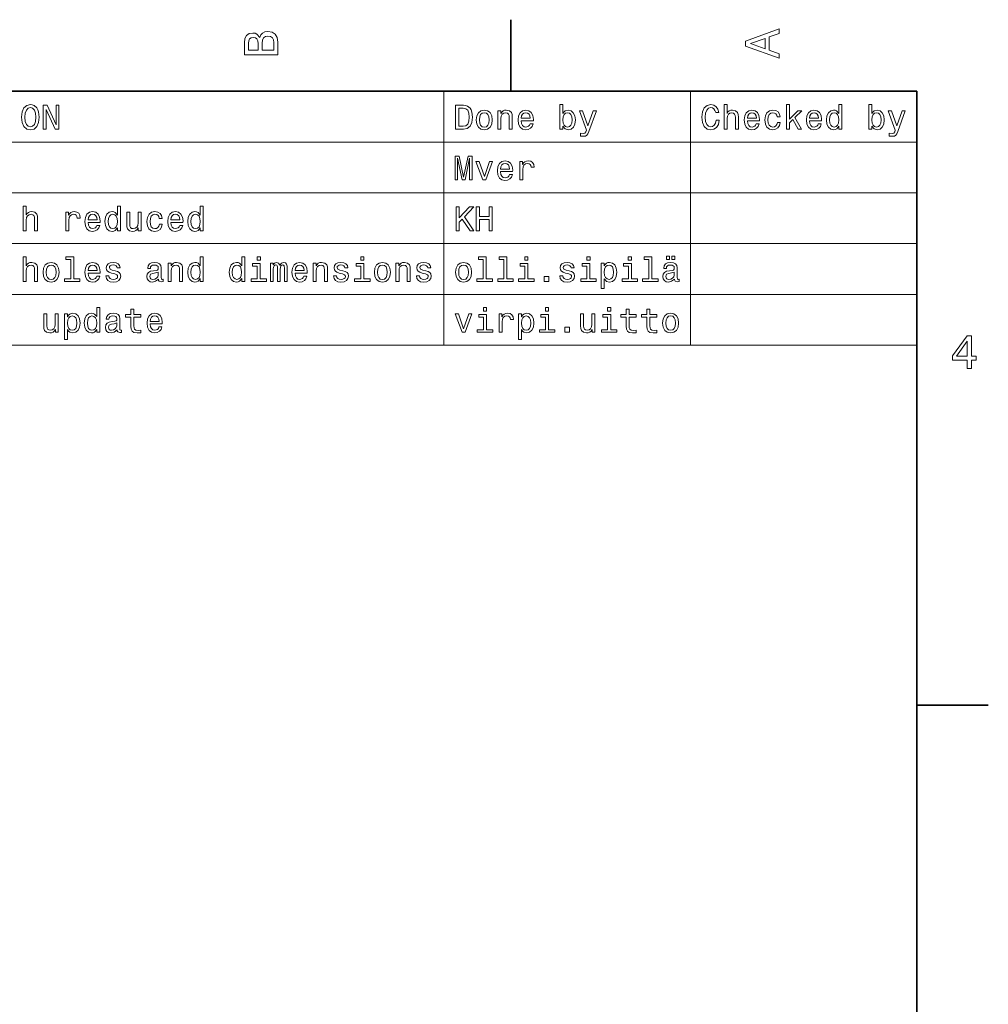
# Model space of a CAD drawing. Extents: x 0 to 420, y 0 to 297.
# Tile 21 of 21: x 316 to 418, y 191 to 294. Entities that reach past the tile are written whole.
import ezdxf

# ---------------------------------------------------------------- set-up
doc = ezdxf.new("R2010")
doc.units = 0

msp = doc.modelspace()

# ---------------------------------------------------------------- linework, layer by layer
at = {"color": 7, "lineweight": 35}
for p, q in [((367.5, 287), (367.5, 294.5)), ((410, 287), (10, 287)), ((410, 10), (410, 287)), ((410, 222.699997), (417.5, 222.699997))]:
    msp.add_line(p, q, dxfattribs=at)
at = {"color": 7, "lineweight": 13}
for p, q in [((263.378967, 287), (410, 287)), ((360.459656, 287), (360.459656, 260.404175)), ((386.314117, 287), (386.314117, 260.404175)), ((410, 287), (410, 260.404175)), ((263.378967, 281.680847), (410, 281.680847)), ((263.378967, 276.361664), (410, 276.361664)), ((263.378967, 271.042511), (410, 271.042511)), ((263.378967, 265.723328), (410, 265.723328)), ((263.378967, 260.404175), (410, 260.404175))]:
    msp.add_line(p, q, dxfattribs=at)
for points in [[(341.192017, 292.630402), (340.899506, 292.983429), (340.70282, 293.074219), (340.460754, 293.104462), (340.082489, 293.03891), (339.810181, 292.842224), (339.643738, 292.524506), (339.583221, 292.080688), (339.583221, 290.835022), (343.083221, 290.835022), (343.083221, 292.151306), (343.012604, 292.620331), (342.805847, 292.968292), (342.478027, 293.18515), (342.034241, 293.260803), (341.736694, 293.215424), (341.489563, 293.094391), (341.308014, 292.897705)], [(395.583221, 290.466858), (395.583221, 290.930847), (394.554413, 291.299011), (394.554413, 292.695984), (395.583221, 293.064117), (395.583221, 293.538177), (392.078186, 292.257202), (392.078186, 291.742798)], [(341.035675, 291.984863), (341.035675, 291.299011), (340.001801, 291.299011), (340.001801, 292.025208), (340.032074, 292.297546), (340.122833, 292.489197), (340.279175, 292.605194), (340.511169, 292.645538), (340.743164, 292.600159), (340.904541, 292.479126), (341.005402, 292.272339)], [(342.664642, 292.095825), (342.664642, 291.299011), (341.45929, 291.299011), (341.45929, 292.050446), (341.494598, 292.368164), (341.600525, 292.595093), (341.782074, 292.731262), (342.044312, 292.776672), (342.321686, 292.731262), (342.513336, 292.605194), (342.629333, 292.393372)], [(394.125732, 291.460388), (392.582489, 292), (394.125732, 292.539642)], [(316.246399, 284.280975), (316.311249, 283.719025), (316.498566, 283.304749), (316.790344, 283.048981), (317.172211, 282.962524), (317.550446, 283.048981), (317.845825, 283.304749), (318.029541, 283.719025), (318.097992, 284.280975), (318.029541, 284.839325), (317.950317, 285.066284), (317.845825, 285.253601), (317.550446, 285.509369), (317.370331, 285.574188), (317.172211, 285.599426), (316.786743, 285.509369), (316.494965, 285.257202), (316.311249, 284.842926)], [(316.592224, 284.280975), (316.631866, 284.716858), (316.750732, 285.037445), (316.934448, 285.231995), (317.172211, 285.300415), (317.406342, 285.231995), (317.590057, 285.033844), (317.708954, 284.713257), (317.752167, 284.280975), (317.708954, 283.845093), (317.590057, 283.524506), (317.406342, 283.329956), (317.172211, 283.265137), (316.934448, 283.329956), (316.750732, 283.524506), (316.631866, 283.841492)], [(318.51947, 283.030975), (318.818451, 283.030975), (318.818451, 285.080688), (319.776672, 283.030975), (320.162109, 283.030975), (320.162109, 285.530975), (319.859528, 285.530975), (319.859528, 283.481262), (318.912109, 285.530975), (318.51947, 285.530975)], [(362.540344, 285.530975), (361.708221, 285.530975), (361.708221, 283.030975), (362.540344, 283.030975), (362.932983, 283.110229), (363.224792, 283.351593), (363.404907, 283.744232), (363.469757, 284.280975), (363.412109, 284.828522), (363.340057, 285.044678), (363.239197, 285.21756), (362.947418, 285.451721), (362.7565, 285.509369)], [(362.515137, 285.231995), (362.78891, 285.177948), (362.976227, 285.012238), (363.087891, 284.716858), (363.123932, 284.280975), (363.08429, 283.859497), (362.972626, 283.564117), (362.781708, 283.387604), (362.515137, 283.329956), (362.043243, 283.329956), (362.043243, 285.231995)], [(363.873199, 283.996399), (363.930847, 283.556915), (364.096558, 283.232697), (364.359497, 283.030975), (364.712524, 282.962524), (365.061951, 283.030975), (365.324921, 283.229095), (365.490631, 283.553314), (365.55188, 283.996399), (365.490631, 284.435883), (365.324921, 284.763672), (365.061951, 284.961823), (364.712524, 285.033844), (364.359497, 284.961823), (364.096558, 284.760071), (363.930847, 284.435883)], [(364.197418, 284), (364.229828, 284.324188), (364.330688, 284.55835), (364.492798, 284.702454), (364.712524, 284.752869), (364.92868, 284.702454), (365.09079, 284.561951), (365.19165, 284.324188), (365.227661, 284), (365.19165, 283.67218), (365.09079, 283.434448), (364.92868, 283.290344), (364.712524, 283.2435), (364.492798, 283.290344), (364.330688, 283.434448), (364.229828, 283.67218)], [(366.135437, 283.030975), (366.452454, 283.030975), (366.452454, 284.147705), (366.484863, 284.403442), (366.589325, 284.590759), (366.751434, 284.706055), (366.96759, 284.749268), (367.140503, 284.713257), (367.248566, 284.615997), (367.302582, 284.453888), (367.320618, 284.237762), (367.320618, 283.030975), (367.637604, 283.030975), (367.637604, 284.302582), (367.623199, 284.55835), (367.55835, 284.770874), (367.345825, 284.965424), (367.014404, 285.033844), (366.830688, 285.008636), (366.675781, 284.940186), (366.542511, 284.824921), (366.438049, 284.670013), (366.438049, 284.965424), (366.135437, 284.965424)], [(368.581421, 283.906342), (369.849426, 283.906342), (369.853027, 284.054016), (369.79538, 284.468292), (369.636902, 284.778107), (369.384735, 284.965424), (369.049713, 285.033844), (368.721893, 284.961823), (368.469757, 284.760071), (368.307648, 284.432281), (368.25, 284), (368.304047, 283.556915), (368.466125, 283.232697), (368.714691, 283.030975), (369.03891, 282.962524), (369.319885, 283.009369), (369.550446, 283.131836), (369.719757, 283.326355), (369.817017, 283.585724), (369.503601, 283.585724), (369.438751, 283.44165), (369.345093, 283.333557), (369.078522, 283.247101), (368.873199, 283.286743), (368.718292, 283.412811), (368.617432, 283.618164), (368.581421, 283.895538)], [(368.581421, 284.172913), (368.621033, 284.421478), (368.718292, 284.605194), (368.865997, 284.716858), (369.060516, 284.75647), (369.251434, 284.716858), (369.399139, 284.605194), (369.489197, 284.421478), (369.521606, 284.172913)], [(372.940216, 283.329956), (373.174347, 283.052582), (373.494965, 282.962524), (373.797546, 283.030975), (374.03891, 283.236298), (374.190216, 283.564117), (374.247833, 284), (374.190216, 284.435883), (374.035309, 284.760071), (373.797546, 284.961823), (373.494965, 285.033844), (373.177948, 284.940186), (373.048279, 284.824921), (372.940216, 284.670013), (372.940216, 285.617432), (372.623199, 285.617432), (372.623199, 283.030975), (372.940216, 283.030975)], [(373.923645, 284), (373.887604, 283.675781), (373.790344, 283.438049), (373.635437, 283.293945), (373.440918, 283.247101), (373.228394, 283.293945), (373.073486, 283.438049), (372.976227, 283.67218), (372.943817, 284), (372.976227, 284.324188), (373.073486, 284.55835), (373.228394, 284.698853), (373.440918, 284.749268), (373.635437, 284.698853), (373.790344, 284.554749), (373.887604, 284.320587)], [(376.110229, 284.965424), (375.555481, 283.373199), (375.011536, 284.965424), (374.66571, 284.965424), (375.400574, 282.922913), (375.335724, 282.742798), (375.234863, 282.6203), (375.065552, 282.580688), (374.773773, 282.616699), (374.773773, 282.310516), (375.079987, 282.281708), (375.299713, 282.310516), (375.45462, 282.400574), (375.566284, 282.555481), (375.663544, 282.78241), (376.448853, 284.965424)], [(388.981995, 283.960358), (388.909943, 283.657776), (388.791077, 283.44165), (388.625366, 283.30835), (388.430847, 283.265137), (388.196686, 283.329956), (388.01297, 283.524506), (387.890472, 283.841492), (387.850861, 284.280975), (387.890472, 284.716858), (388.009369, 285.037445), (388.193085, 285.231995), (388.430847, 285.300415), (388.603729, 285.264404), (388.751434, 285.163544), (388.866699, 285.001434), (388.945953, 284.778107), (389.288177, 284.778107), (389.180115, 285.1203), (388.992798, 285.379669), (388.73703, 285.541779), (388.430847, 285.599426), (388.048981, 285.509369), (387.757202, 285.257202), (387.569885, 284.842926), (387.505035, 284.280975), (387.569885, 283.719025), (387.757202, 283.304749), (388.048981, 283.048981), (388.430847, 282.962524), (388.765839, 283.030975), (389.036011, 283.221893), (389.226929, 283.535309), (389.32782, 283.960358)], [(389.82132, 283.030975), (390.138336, 283.030975), (390.138336, 284.147705), (390.170746, 284.403442), (390.275208, 284.590759), (390.437317, 284.706055), (390.653442, 284.749268), (390.826355, 284.713257), (390.934448, 284.615997), (390.988464, 284.453888), (391.00647, 284.237762), (391.00647, 283.030975), (391.323486, 283.030975), (391.323486, 284.302582), (391.309082, 284.55835), (391.244232, 284.770874), (391.031708, 284.965424), (390.700287, 285.033844), (390.520172, 285.008636), (390.365265, 284.940186), (390.235596, 284.832123), (390.138336, 284.684448), (390.138336, 285.617432), (389.82132, 285.617432)], [(392.267273, 283.906342), (393.535309, 283.906342), (393.53891, 284.054016), (393.481262, 284.468292), (393.322754, 284.778107), (393.070587, 284.965424), (392.735596, 285.033844), (392.407776, 284.961823), (392.155609, 284.760071), (391.9935, 284.432281), (391.935883, 284), (391.989899, 283.556915), (392.152008, 283.232697), (392.400574, 283.030975), (392.724792, 282.962524), (393.005768, 283.009369), (393.236298, 283.131836), (393.405609, 283.326355), (393.502869, 283.585724), (393.189484, 283.585724), (393.124634, 283.44165), (393.030975, 283.333557), (392.764404, 283.247101), (392.559082, 283.286743), (392.404175, 283.412811), (392.303314, 283.618164), (392.267273, 283.895538)], [(392.267273, 284.172913), (392.306915, 284.421478), (392.404175, 284.605194), (392.55188, 284.716858), (392.746399, 284.75647), (392.937317, 284.716858), (393.085022, 284.605194), (393.175079, 284.421478), (393.207489, 284.172913)], [(395.390472, 284.324188), (395.703888, 284.324188), (395.639038, 284.612396), (395.484131, 284.839325), (395.242798, 284.979828), (394.929382, 285.033844), (394.583557, 284.961823), (394.320587, 284.760071), (394.154907, 284.432281), (394.09726, 283.992798), (394.151306, 283.556915), (394.313385, 283.232697), (394.569153, 283.030975), (394.918579, 282.962524), (395.228394, 283.016571), (395.469727, 283.167877), (395.635437, 283.405609), (395.707489, 283.722626), (395.404907, 283.722626), (395.350861, 283.520874), (395.25, 283.369598), (395.105896, 283.27594), (394.929382, 283.247101), (394.709656, 283.293945), (394.551147, 283.438049), (394.453888, 283.67218), (394.421478, 284.003601), (394.453888, 284.32782), (394.554749, 284.561951), (394.716858, 284.706055), (394.929382, 284.75647), (395.116699, 284.72406), (395.257202, 284.641205), (395.350861, 284.504333)], [(396.3703, 283.030975), (396.687317, 283.030975), (396.687317, 283.711823), (397.018738, 284.03241), (397.587891, 283.030975), (397.944519, 283.030975), (397.234863, 284.252167), (397.962524, 284.965424), (397.562683, 284.965424), (396.687317, 284.093658), (396.687317, 285.617432), (396.3703, 285.617432)], [(398.773041, 283.906342), (400.041077, 283.906342), (400.044678, 284.054016), (399.98703, 284.468292), (399.828522, 284.778107), (399.576355, 284.965424), (399.241364, 285.033844), (398.913544, 284.961823), (398.661377, 284.760071), (398.499268, 284.432281), (398.44165, 284), (398.495667, 283.556915), (398.657776, 283.232697), (398.906342, 283.030975), (399.23053, 282.962524), (399.511536, 283.009369), (399.742065, 283.131836), (399.911377, 283.326355), (400.008636, 283.585724), (399.695251, 283.585724), (399.630402, 283.44165), (399.536743, 283.333557), (399.270172, 283.247101), (399.06485, 283.286743), (398.909943, 283.412811), (398.809082, 283.618164), (398.773041, 283.895538)], [(398.773041, 284.172913), (398.812683, 284.421478), (398.909943, 284.605194), (399.057648, 284.716858), (399.252167, 284.75647), (399.443085, 284.716858), (399.590759, 284.605194), (399.680847, 284.421478), (399.713257, 284.172913)], [(401.853027, 283.329956), (401.853027, 283.030975), (402.170013, 283.030975), (402.170013, 285.617432), (401.856628, 285.617432), (401.856628, 284.670013), (401.615265, 284.943787), (401.46759, 285.008636), (401.298279, 285.033844), (400.992065, 284.961823), (400.754333, 284.760071), (400.599426, 284.435883), (400.54538, 284), (400.599426, 283.564117), (400.754333, 283.236298), (400.992065, 283.030975), (401.298279, 282.962524), (401.46759, 282.987762), (401.618866, 283.052582)], [(401.352295, 284.749268), (401.561249, 284.698853), (401.719727, 284.55835), (401.813385, 284.324188), (401.849426, 284), (401.813385, 283.67218), (401.719727, 283.438049), (401.561249, 283.293945), (401.352295, 283.247101), (401.154175, 283.293945), (401.002869, 283.438049), (400.902008, 283.675781), (400.869598, 284), (400.902008, 284.320587), (401.002869, 284.554749), (401.154175, 284.698853)], [(405.300415, 283.329956), (405.534576, 283.052582), (405.855194, 282.962524), (406.157776, 283.030975), (406.399139, 283.236298), (406.550415, 283.564117), (406.608063, 284), (406.550415, 284.435883), (406.395538, 284.760071), (406.157776, 284.961823), (405.855194, 285.033844), (405.538177, 284.940186), (405.408508, 284.824921), (405.300415, 284.670013), (405.300415, 285.617432), (404.983429, 285.617432), (404.983429, 283.030975), (405.300415, 283.030975)], [(406.283875, 284), (406.247833, 283.675781), (406.150574, 283.438049), (405.995667, 283.293945), (405.801147, 283.247101), (405.588623, 283.293945), (405.433716, 283.438049), (405.336456, 283.67218), (405.304016, 284), (405.336456, 284.324188), (405.433716, 284.55835), (405.588623, 284.698853), (405.801147, 284.749268), (405.995667, 284.698853), (406.150574, 284.554749), (406.247833, 284.320587)], [(408.470459, 284.965424), (407.91571, 283.373199), (407.371765, 284.965424), (407.02594, 284.965424), (407.760803, 282.922913), (407.695953, 282.742798), (407.595093, 282.6203), (407.425781, 282.580688), (407.134003, 282.616699), (407.134003, 282.310516), (407.440186, 282.281708), (407.659943, 282.310516), (407.81485, 282.400574), (407.926514, 282.555481), (408.023773, 282.78241), (408.809082, 284.965424)], [(361.643372, 277.711823), (361.920746, 277.711823), (361.920746, 279.981262), (362.389038, 277.711823), (362.698853, 277.711823), (363.163544, 279.981262), (363.163544, 277.711823), (363.444519, 277.711823), (363.444519, 280.211823), (363.005035, 280.211823), (362.543945, 278.007202), (362.086456, 280.211823), (361.643372, 280.211823)], [(364.546844, 277.711823), (364.881836, 277.711823), (365.587891, 279.646271), (365.260101, 279.646271), (364.716125, 278.086456), (364.161377, 279.646271), (363.829987, 279.646271)], [(366.412811, 278.587189), (367.680847, 278.587189), (367.684448, 278.734863), (367.626801, 279.149139), (367.468292, 279.458954), (367.216125, 279.646271), (366.881134, 279.714691), (366.553314, 279.64267), (366.301147, 279.440918), (366.139038, 279.113129), (366.081421, 278.680847), (366.135437, 278.237762), (366.297546, 277.913544), (366.546112, 277.711823), (366.870331, 277.643372), (367.151306, 277.690216), (367.381836, 277.812683), (367.551147, 278.007202), (367.648407, 278.266571), (367.335022, 278.266571), (367.270172, 278.122498), (367.176514, 278.014404), (366.909943, 277.927948), (366.70462, 277.96759), (366.549713, 278.093658), (366.448853, 278.299011), (366.412811, 278.576385)], [(368.422913, 277.711823), (368.739929, 277.711823), (368.739929, 278.817719), (368.772339, 279.08429), (368.869598, 279.275238), (369.028107, 279.390503), (369.240631, 279.430115), (369.399139, 279.404907), (369.518005, 279.332855), (369.590057, 279.210388), (369.615265, 279.044678), (369.935883, 279.044678), (369.892639, 279.336456), (369.773773, 279.54541), (369.575653, 279.671478), (369.305481, 279.714691), (369.121765, 279.685883), (368.963257, 279.613831), (368.822754, 279.491364), (368.71109, 279.325653), (368.71109, 279.646271), (368.422913, 279.646271)], [(366.412811, 278.85376), (366.452454, 279.102325), (366.549713, 279.286041), (366.697418, 279.397705), (366.891937, 279.437317), (367.082855, 279.397705), (367.23056, 279.286041), (367.320618, 279.102325), (367.353027, 278.85376)], [(316.426514, 272.392639), (316.74353, 272.392639), (316.74353, 273.509369), (316.77594, 273.765106), (316.880432, 273.952423), (317.042511, 274.067719), (317.258667, 274.110931), (317.43158, 274.074921), (317.539642, 273.977661), (317.593689, 273.815552), (317.611694, 273.599426), (317.611694, 272.392639), (317.92868, 272.392639), (317.92868, 273.664246), (317.914276, 273.920013), (317.849426, 274.132538), (317.636902, 274.327087), (317.305481, 274.395508), (317.125366, 274.3703), (316.970459, 274.301849), (316.84079, 274.193787), (316.74353, 274.046112), (316.74353, 274.979095), (316.426514, 274.979095)], [(320.882568, 272.392639), (321.199585, 272.392639), (321.199585, 273.498535), (321.231995, 273.765106), (321.329254, 273.956055), (321.487762, 274.07132), (321.700317, 274.110931), (321.858795, 274.085724), (321.977692, 274.013672), (322.049713, 273.891205), (322.074951, 273.725494), (322.395538, 273.725494), (322.352325, 274.017273), (322.233459, 274.226227), (322.035309, 274.352295), (321.765137, 274.395508), (321.581421, 274.366699), (321.422913, 274.294647), (321.28244, 274.17218), (321.170776, 274.00647), (321.170776, 274.327087), (320.882568, 274.327087)], [(323.209656, 273.268005), (324.477692, 273.268005), (324.481293, 273.41568), (324.423645, 273.829956), (324.265137, 274.139771), (324.01297, 274.327087), (323.677979, 274.395508), (323.350159, 274.323486), (323.097992, 274.121735), (322.935883, 273.793945), (322.878265, 273.361664), (322.932281, 272.918579), (323.094391, 272.59436), (323.342957, 272.392639), (323.667175, 272.324188), (323.948151, 272.371033), (324.17868, 272.4935), (324.347992, 272.688019), (324.445251, 272.947388), (324.131866, 272.947388), (324.067017, 272.803314), (323.973358, 272.695221), (323.706787, 272.608765), (323.501465, 272.648407), (323.346558, 272.774475), (323.245697, 272.979828), (323.209656, 273.257202)], [(326.289642, 272.69162), (326.289642, 272.392639), (326.606628, 272.392639), (326.606628, 274.979095), (326.293243, 274.979095), (326.293243, 274.031677), (326.05188, 274.30545), (325.904205, 274.3703), (325.734894, 274.395508), (325.42868, 274.323486), (325.190948, 274.121735), (325.036041, 273.797546), (324.981995, 273.361664), (325.036041, 272.925781), (325.190948, 272.597961), (325.42868, 272.392639), (325.734894, 272.324188), (325.904205, 272.349426), (326.055481, 272.414246)], [(330.670044, 273.685852), (330.983459, 273.685852), (330.91861, 273.97406), (330.763702, 274.200989), (330.522339, 274.341492), (330.208954, 274.395508), (329.863129, 274.323486), (329.600159, 274.121735), (329.434448, 273.793945), (329.376831, 273.354462), (329.430847, 272.918579), (329.592957, 272.59436), (329.848724, 272.392639), (330.198151, 272.324188), (330.507935, 272.378235), (330.749298, 272.529541), (330.915009, 272.767273), (330.987061, 273.08429), (330.684448, 273.08429), (330.630432, 272.882538), (330.529541, 272.731262), (330.385468, 272.637604), (330.208954, 272.608765), (329.989197, 272.655609), (329.830719, 272.799713), (329.733459, 273.033844), (329.701019, 273.365265), (329.733459, 273.689484), (329.83432, 273.923615), (329.996399, 274.067719), (330.208954, 274.118134), (330.396271, 274.085724), (330.536774, 274.002869), (330.630432, 273.865967)], [(331.884033, 273.268005), (333.152039, 273.268005), (333.15564, 273.41568), (333.097992, 273.829956), (332.939514, 274.139771), (332.687347, 274.327087), (332.352325, 274.395508), (332.024506, 274.323486), (331.772339, 274.121735), (331.61026, 273.793945), (331.552612, 273.361664), (331.606628, 272.918579), (331.768738, 272.59436), (332.017303, 272.392639), (332.341522, 272.324188), (332.622498, 272.371033), (332.853027, 272.4935), (333.022339, 272.688019), (333.119629, 272.947388), (332.806213, 272.947388), (332.741364, 272.803314), (332.647705, 272.695221), (332.381134, 272.608765), (332.175812, 272.648407), (332.020905, 272.774475), (331.920044, 272.979828), (331.884033, 273.257202)], [(334.963989, 272.69162), (334.963989, 272.392639), (335.281006, 272.392639), (335.281006, 274.979095), (334.96759, 274.979095), (334.96759, 274.031677), (334.726257, 274.30545), (334.578552, 274.3703), (334.409241, 274.395508), (334.103027, 274.323486), (333.865295, 274.121735), (333.710388, 273.797546), (333.656372, 273.361664), (333.710388, 272.925781), (333.865295, 272.597961), (334.103027, 272.392639), (334.409241, 272.324188), (334.578552, 272.349426), (334.729858, 272.414246)], [(361.762238, 272.392639), (362.093658, 272.392639), (362.093658, 273.28241), (362.389038, 273.599426), (363.228394, 272.392639), (363.631836, 272.392639), (362.623199, 273.840759), (363.603027, 274.892639), (363.163544, 274.892639), (362.093658, 273.736298), (362.093658, 274.892639), (361.762238, 274.892639)], [(363.876801, 272.392639), (364.211823, 272.392639), (364.211823, 273.566986), (365.213257, 273.566986), (365.213257, 272.392639), (365.544678, 272.392639), (365.544678, 274.892639), (365.213257, 274.892639), (365.213257, 273.873199), (364.211823, 273.873199), (364.211823, 274.892639), (363.876801, 274.892639)], [(323.209656, 273.534576), (323.249298, 273.783142), (323.346558, 273.966858), (323.494263, 274.078522), (323.688782, 274.118134), (323.8797, 274.078522), (324.027405, 273.966858), (324.117462, 273.783142), (324.149872, 273.534576)], [(325.78891, 274.110931), (325.997864, 274.060516), (326.156372, 273.920013), (326.250031, 273.685852), (326.286041, 273.361664), (326.250031, 273.033844), (326.156372, 272.799713), (325.997864, 272.655609), (325.78891, 272.608765), (325.59079, 272.655609), (325.439484, 272.799713), (325.338623, 273.037445), (325.306213, 273.361664), (325.338623, 273.682251), (325.439484, 273.916412), (325.59079, 274.060516)], [(328.760834, 274.327087), (328.443817, 274.327087), (328.443817, 273.210358), (328.407806, 272.950989), (328.303345, 272.763672), (328.141235, 272.648407), (327.92868, 272.612366), (327.759369, 272.641205), (327.651306, 272.727661), (327.590088, 272.875336), (327.575653, 273.08429), (327.575653, 274.327087), (327.258667, 274.327087), (327.258667, 273.05545), (327.26947, 272.799713), (327.337921, 272.587158), (327.546844, 272.392639), (327.881866, 272.324188), (328.061981, 272.349426), (328.216888, 272.414246), (328.350159, 272.525909), (328.458221, 272.688019), (328.458221, 272.392639), (328.760834, 272.392639)], [(331.884033, 273.534576), (331.923645, 273.783142), (332.020905, 273.966858), (332.16861, 274.078522), (332.363129, 274.118134), (332.554047, 274.078522), (332.701752, 273.966858), (332.791809, 273.783142), (332.824219, 273.534576)], [(334.463257, 274.110931), (334.672211, 274.060516), (334.830719, 273.920013), (334.924377, 273.685852), (334.960388, 273.361664), (334.924377, 273.033844), (334.830719, 272.799713), (334.672211, 272.655609), (334.463257, 272.608765), (334.265137, 272.655609), (334.113861, 272.799713), (334.013, 273.037445), (333.98056, 273.361664), (334.013, 273.682251), (334.113861, 273.916412), (334.265137, 274.060516)], [(316.426514, 267.073486), (316.74353, 267.073486), (316.74353, 268.190216), (316.77594, 268.445953), (316.880432, 268.63327), (317.042511, 268.748566), (317.258667, 268.791779), (317.43158, 268.755768), (317.539642, 268.658508), (317.593689, 268.496399), (317.611694, 268.280273), (317.611694, 267.073486), (317.92868, 267.073486), (317.92868, 268.345093), (317.914276, 268.600861), (317.849426, 268.813385), (317.636902, 269.007935), (317.305481, 269.076355), (317.125366, 269.051147), (316.970459, 268.982697), (316.84079, 268.874634), (316.74353, 268.726959), (316.74353, 269.659943), (316.426514, 269.659943)], [(321.394104, 269.393372), (321.394104, 267.340057), (320.742096, 267.340057), (320.742096, 267.073486), (322.359528, 267.073486), (322.359528, 267.340057), (321.711121, 267.340057), (321.711121, 269.659943), (320.897003, 269.659943), (320.897003, 269.393372)], [(334.963989, 267.372467), (334.963989, 267.073486), (335.281006, 267.073486), (335.281006, 269.659943), (334.96759, 269.659943), (334.96759, 268.712524), (334.726257, 268.986298), (334.578552, 269.051147), (334.409241, 269.076355), (334.103027, 269.004333), (333.865295, 268.802582), (333.710388, 268.478394), (333.656372, 268.042511), (333.710388, 267.606628), (333.865295, 267.278809), (334.103027, 267.073486), (334.409241, 267.005035), (334.578552, 267.030273), (334.729858, 267.095093)], [(339.301178, 267.372467), (339.301178, 267.073486), (339.618164, 267.073486), (339.618164, 269.659943), (339.304779, 269.659943), (339.304779, 268.712524), (339.063416, 268.986298), (338.91571, 269.051147), (338.746399, 269.076355), (338.440216, 269.004333), (338.202454, 268.802582), (338.047577, 268.478394), (337.99353, 268.042511), (338.047577, 267.606628), (338.202454, 267.278809), (338.440216, 267.073486), (338.746399, 267.005035), (338.91571, 267.030273), (339.067017, 267.095093)], [(341.260803, 269.659943), (340.925812, 269.659943), (340.925812, 269.299713), (341.260803, 269.299713)], [(352.10376, 269.659943), (351.768738, 269.659943), (351.768738, 269.299713), (352.10376, 269.299713)], [(364.59726, 269.393372), (364.59726, 267.340057), (363.945251, 267.340057), (363.945251, 267.073486), (365.562683, 267.073486), (365.562683, 267.340057), (364.914276, 267.340057), (364.914276, 269.659943), (364.100159, 269.659943), (364.100159, 269.393372)], [(366.765839, 269.393372), (366.765839, 267.340057), (366.113831, 267.340057), (366.113831, 267.073486), (367.731262, 267.073486), (367.731262, 267.340057), (367.082855, 267.340057), (367.082855, 269.659943), (366.268738, 269.659943), (366.268738, 269.393372)], [(369.283875, 269.659943), (368.948853, 269.659943), (368.948853, 269.299713), (369.283875, 269.299713)], [(375.789612, 269.659943), (375.45462, 269.659943), (375.45462, 269.299713), (375.789612, 269.299713)], [(380.126801, 269.659943), (379.791779, 269.659943), (379.791779, 269.299713), (380.126801, 269.299713)], [(381.945984, 269.393372), (381.945984, 267.340057), (381.293945, 267.340057), (381.293945, 267.073486), (382.911377, 267.073486), (382.911377, 267.340057), (382.26297, 267.340057), (382.26297, 269.659943), (381.448853, 269.659943), (381.448853, 269.393372)], [(383.783142, 269.371765), (384.10376, 269.371765), (384.10376, 269.742798), (383.783142, 269.742798)], [(384.363129, 269.371765), (384.683716, 269.371765), (384.683716, 269.742798), (384.363129, 269.742798)], [(318.501465, 268.03891), (318.559082, 267.599426), (318.724792, 267.275208), (318.987762, 267.073486), (319.34079, 267.005035), (319.690216, 267.073486), (319.953186, 267.271606), (320.118896, 267.595825), (320.180115, 268.03891), (320.118896, 268.478394), (319.953186, 268.806183), (319.690216, 269.004333), (319.34079, 269.076355), (318.987762, 269.004333), (318.724792, 268.802582), (318.559082, 268.478394)], [(318.825653, 268.042511), (318.858093, 268.366699), (318.958954, 268.600861), (319.121063, 268.744965), (319.34079, 268.79538), (319.556946, 268.744965), (319.719025, 268.604462), (319.819885, 268.366699), (319.855927, 268.042511), (319.819885, 267.714691), (319.719025, 267.476959), (319.556946, 267.332855), (319.34079, 267.286011), (319.121063, 267.332855), (318.958954, 267.476959), (318.858093, 267.714691)], [(323.209656, 267.948853), (324.477692, 267.948853), (324.481293, 268.096527), (324.423645, 268.510803), (324.265137, 268.820618), (324.01297, 269.007935), (323.677979, 269.076355), (323.350159, 269.004333), (323.097992, 268.802582), (322.935883, 268.474792), (322.878265, 268.042511), (322.932281, 267.599426), (323.094391, 267.275208), (323.342957, 267.073486), (323.667175, 267.005035), (323.948151, 267.05188), (324.17868, 267.174347), (324.347992, 267.368866), (324.445251, 267.628235), (324.131866, 267.628235), (324.067017, 267.484161), (323.973358, 267.376068), (323.706787, 267.289612), (323.501465, 267.329254), (323.346558, 267.455322), (323.245697, 267.660675), (323.209656, 267.938049)], [(323.209656, 268.215424), (323.249298, 268.463989), (323.346558, 268.647705), (323.494263, 268.759369), (323.688782, 268.798981), (323.8797, 268.759369), (324.027405, 268.647705), (324.117462, 268.463989), (324.149872, 268.215424)], [(326.048279, 268.201019), (325.742096, 268.273041), (325.515137, 268.355896), (325.439484, 268.525208), (325.461121, 268.644104), (325.536774, 268.73056), (325.659241, 268.784576), (325.835754, 268.806183), (326.005066, 268.784576), (326.138336, 268.719727), (326.224792, 268.622467), (326.260834, 268.492798), (326.570618, 268.492798), (326.570618, 268.5), (326.516602, 268.734161), (326.368896, 268.917877), (326.138336, 269.033142), (325.835754, 269.076355), (325.529541, 269.033142), (325.306213, 268.914276), (325.16571, 268.737762), (325.122498, 268.514404), (325.154907, 268.298279), (325.255768, 268.146973), (325.421478, 268.03891), (325.662842, 267.963257), (326.015869, 267.876801), (326.231995, 267.786743), (326.289642, 267.714691), (326.311249, 267.606628), (326.278839, 267.473328), (326.192383, 267.372467), (326.05188, 267.307648), (325.864563, 267.286011), (325.666443, 267.307648), (325.522339, 267.38327), (325.425079, 267.505768), (325.385468, 267.675079), (325.079254, 267.675079), (325.1297, 267.386902), (325.277405, 267.177948), (325.511536, 267.05188), (325.835754, 267.005035), (326.174377, 267.05188), (326.422913, 267.177948), (326.574219, 267.379669), (326.628265, 267.642639), (326.588623, 267.869598), (326.476959, 268.024506), (326.293243, 268.125366)], [(330.587189, 267.325653), (330.587189, 267.31485), (330.605194, 267.192352), (330.659241, 267.105896), (330.886169, 267.037476), (331.062683, 267.066284), (331.062683, 267.311249), (330.987061, 267.300446), (330.886169, 267.34726), (330.868164, 267.491364), (330.868164, 268.492798), (330.824951, 268.748566), (330.698853, 268.92868), (330.479126, 269.036743), (330.169312, 269.076355), (329.86673, 269.033142), (329.643402, 268.910675), (329.502899, 268.719727), (329.456055, 268.46759), (329.456055, 268.445953), (329.740662, 268.445953), (329.765869, 268.59726), (329.845123, 268.705322), (329.974792, 268.770172), (330.158508, 268.79538), (330.335022, 268.777374), (330.461121, 268.723328), (330.536774, 268.629669), (330.561981, 268.5), (330.547577, 268.348694), (330.489929, 268.273041), (330.345825, 268.23703), (330.075653, 268.208221), (329.765869, 268.143372), (329.546143, 268.028107), (329.416443, 267.847992), (329.376831, 267.581421), (329.412842, 267.343658), (329.524506, 267.167145), (329.70462, 267.055481), (329.953186, 267.015839), (330.288208, 267.091492)], [(331.606628, 267.073486), (331.923645, 267.073486), (331.923645, 268.190216), (331.956055, 268.445953), (332.060547, 268.63327), (332.222656, 268.748566), (332.438782, 268.791779), (332.611694, 268.755768), (332.719757, 268.658508), (332.773804, 268.496399), (332.791809, 268.280273), (332.791809, 267.073486), (333.108795, 267.073486), (333.108795, 268.345093), (333.094391, 268.600861), (333.029541, 268.813385), (332.817017, 269.007935), (332.485596, 269.076355), (332.30188, 269.051147), (332.147003, 268.982697), (332.013702, 268.867432), (331.909241, 268.712524), (331.909241, 269.007935), (331.606628, 269.007935)], [(334.463257, 268.791779), (334.672211, 268.741364), (334.830719, 268.600861), (334.924377, 268.366699), (334.960388, 268.042511), (334.924377, 267.714691), (334.830719, 267.48056), (334.672211, 267.336456), (334.463257, 267.289612), (334.265137, 267.336456), (334.113861, 267.48056), (334.013, 267.718292), (333.98056, 268.042511), (334.013, 268.363098), (334.113861, 268.59726), (334.265137, 268.741364)], [(338.800446, 268.791779), (339.009369, 268.741364), (339.167877, 268.600861), (339.261536, 268.366699), (339.297577, 268.042511), (339.261536, 267.714691), (339.167877, 267.48056), (339.009369, 267.336456), (338.800446, 267.289612), (338.602325, 267.336456), (338.451019, 267.48056), (338.350159, 267.718292), (338.317749, 268.042511), (338.350159, 268.363098), (338.451019, 268.59726), (338.602325, 268.741364)], [(341.25, 267.340057), (341.25, 268.943085), (340.435883, 268.943085), (340.435883, 268.672913), (340.933014, 268.672913), (340.933014, 267.340057), (340.284607, 267.340057), (340.284607, 267.073486), (341.90564, 267.073486), (341.90564, 267.340057)], [(342.323486, 267.073486), (342.615295, 267.073486), (342.615295, 268.366699), (342.633301, 268.561249), (342.687317, 268.701721), (342.770172, 268.784576), (342.878265, 268.817017), (342.964722, 268.788177), (343.022339, 268.716125), (343.051147, 268.593658), (343.061981, 268.431549), (343.061981, 267.073486), (343.335754, 267.073486), (343.335754, 268.366699), (343.35376, 268.557648), (343.407776, 268.69812), (343.494263, 268.784576), (343.602325, 268.817017), (343.688782, 268.788177), (343.746399, 268.716125), (343.78244, 268.431549), (343.78244, 267.073486), (344.074219, 267.073486), (344.074219, 268.409943), (344.056213, 268.687317), (343.998566, 268.899841), (343.883301, 269.029541), (343.695984, 269.076355), (343.476227, 269.004333), (343.306915, 268.79538), (343.173645, 269.000732), (342.950287, 269.076355), (342.744965, 269.004333), (342.604492, 268.802582), (342.604492, 269.007935), (342.323486, 269.007935)], [(344.895538, 267.948853), (346.163544, 267.948853), (346.167145, 268.096527), (346.109528, 268.510803), (345.951019, 268.820618), (345.698853, 269.007935), (345.363831, 269.076355), (345.036041, 269.004333), (344.783875, 268.802582), (344.621765, 268.474792), (344.564148, 268.042511), (344.618164, 267.599426), (344.780273, 267.275208), (345.028839, 267.073486), (345.353027, 267.005035), (345.634003, 267.05188), (345.864563, 267.174347), (346.033875, 267.368866), (346.131134, 267.628235), (345.817749, 267.628235), (345.752899, 267.484161), (345.659241, 267.376068), (345.39267, 267.289612), (345.187317, 267.329254), (345.03244, 267.455322), (344.93158, 267.660675), (344.895538, 267.938049)], [(344.895538, 268.215424), (344.935181, 268.463989), (345.03244, 268.647705), (345.180115, 268.759369), (345.374634, 268.798981), (345.565582, 268.759369), (345.713257, 268.647705), (345.803314, 268.463989), (345.835754, 268.215424)], [(346.786743, 267.073486), (347.10376, 267.073486), (347.10376, 268.190216), (347.136169, 268.445953), (347.240631, 268.63327), (347.40274, 268.748566), (347.618896, 268.791779), (347.791809, 268.755768), (347.899872, 268.658508), (347.953888, 268.496399), (347.971924, 268.280273), (347.971924, 267.073486), (348.28891, 267.073486), (348.28891, 268.345093), (348.274506, 268.600861), (348.209656, 268.813385), (347.997131, 269.007935), (347.66571, 269.076355), (347.481995, 269.051147), (347.327087, 268.982697), (347.193817, 268.867432), (347.089355, 268.712524), (347.089355, 269.007935), (346.786743, 269.007935)], [(349.90274, 268.201019), (349.596558, 268.273041), (349.369598, 268.355896), (349.293945, 268.525208), (349.315582, 268.644104), (349.391205, 268.73056), (349.513702, 268.784576), (349.690216, 268.806183), (349.859528, 268.784576), (349.992798, 268.719727), (350.079254, 268.622467), (350.115295, 268.492798), (350.425079, 268.492798), (350.425079, 268.5), (350.371033, 268.734161), (350.223358, 268.917877), (349.992798, 269.033142), (349.690216, 269.076355), (349.384003, 269.033142), (349.160675, 268.914276), (349.020172, 268.737762), (348.976959, 268.514404), (349.009369, 268.298279), (349.110229, 268.146973), (349.27594, 268.03891), (349.517303, 267.963257), (349.870331, 267.876801), (350.086456, 267.786743), (350.144104, 267.714691), (350.16571, 267.606628), (350.133301, 267.473328), (350.046844, 267.372467), (349.906342, 267.307648), (349.719025, 267.286011), (349.520905, 267.307648), (349.376801, 267.38327), (349.279541, 267.505768), (349.239929, 267.675079), (348.933716, 267.675079), (348.984161, 267.386902), (349.131836, 267.177948), (349.365997, 267.05188), (349.690216, 267.005035), (350.028839, 267.05188), (350.277374, 267.177948), (350.42868, 267.379669), (350.482727, 267.642639), (350.443085, 267.869598), (350.331421, 268.024506), (350.147705, 268.125366)], [(352.092957, 267.340057), (352.092957, 268.943085), (351.278809, 268.943085), (351.278809, 268.672913), (351.77594, 268.672913), (351.77594, 267.340057), (351.127533, 267.340057), (351.127533, 267.073486), (352.748566, 267.073486), (352.748566, 267.340057)], [(353.198853, 268.03891), (353.2565, 267.599426), (353.42218, 267.275208), (353.685181, 267.073486), (354.038177, 267.005035), (354.387604, 267.073486), (354.650574, 267.271606), (354.816284, 267.595825), (354.877533, 268.03891), (354.816284, 268.478394), (354.650574, 268.806183), (354.387604, 269.004333), (354.038177, 269.076355), (353.685181, 269.004333), (353.42218, 268.802582), (353.2565, 268.478394)], [(353.523071, 268.042511), (353.555481, 268.366699), (353.656342, 268.600861), (353.818451, 268.744965), (354.038177, 268.79538), (354.254333, 268.744965), (354.416443, 268.604462), (354.517303, 268.366699), (354.553314, 268.042511), (354.517303, 267.714691), (354.416443, 267.476959), (354.254333, 267.332855), (354.038177, 267.286011), (353.818451, 267.332855), (353.656342, 267.476959), (353.555481, 267.714691)], [(355.46109, 267.073486), (355.778107, 267.073486), (355.778107, 268.190216), (355.810516, 268.445953), (355.914978, 268.63327), (356.077087, 268.748566), (356.293243, 268.791779), (356.466125, 268.755768), (356.574219, 268.658508), (356.628235, 268.496399), (356.646271, 268.280273), (356.646271, 267.073486), (356.963257, 267.073486), (356.963257, 268.345093), (356.948853, 268.600861), (356.884003, 268.813385), (356.671478, 269.007935), (356.340057, 269.076355), (356.156342, 269.051147), (356.001434, 268.982697), (355.868164, 268.867432), (355.763702, 268.712524), (355.763702, 269.007935), (355.46109, 269.007935)], [(358.577087, 268.201019), (358.270905, 268.273041), (358.043945, 268.355896), (357.968292, 268.525208), (357.989929, 268.644104), (358.065552, 268.73056), (358.188049, 268.784576), (358.364563, 268.806183), (358.533875, 268.784576), (358.667145, 268.719727), (358.753601, 268.622467), (358.789612, 268.492798), (359.099426, 268.492798), (359.099426, 268.5), (359.04538, 268.734161), (358.897705, 268.917877), (358.667145, 269.033142), (358.364563, 269.076355), (358.05835, 269.033142), (357.835022, 268.914276), (357.694519, 268.737762), (357.651306, 268.514404), (357.683716, 268.298279), (357.784576, 268.146973), (357.950287, 268.03891), (358.19165, 267.963257), (358.544678, 267.876801), (358.760803, 267.786743), (358.818451, 267.714691), (358.840057, 267.606628), (358.807648, 267.473328), (358.721191, 267.372467), (358.580688, 267.307648), (358.393372, 267.286011), (358.195251, 267.307648), (358.051147, 267.38327), (357.953888, 267.505768), (357.914276, 267.675079), (357.608063, 267.675079), (357.658508, 267.386902), (357.806213, 267.177948), (358.040344, 267.05188), (358.364563, 267.005035), (358.703186, 267.05188), (358.951721, 267.177948), (359.103027, 267.379669), (359.157074, 267.642639), (359.117432, 267.869598), (359.005768, 268.024506), (358.822052, 268.125366)], [(361.70462, 268.03891), (361.762238, 267.599426), (361.927948, 267.275208), (362.190918, 267.073486), (362.543945, 267.005035), (362.893372, 267.073486), (363.156342, 267.271606), (363.322052, 267.595825), (363.383301, 268.03891), (363.322052, 268.478394), (363.156342, 268.806183), (362.893372, 269.004333), (362.543945, 269.076355), (362.190918, 269.004333), (361.927948, 268.802582), (361.762238, 268.478394)], [(362.028809, 268.042511), (362.061249, 268.366699), (362.162109, 268.600861), (362.324219, 268.744965), (362.543945, 268.79538), (362.760101, 268.744965), (362.92218, 268.604462), (363.023071, 268.366699), (363.059082, 268.042511), (363.023071, 267.714691), (362.92218, 267.476959), (362.760101, 267.332855), (362.543945, 267.286011), (362.324219, 267.332855), (362.162109, 267.476959), (362.061249, 267.714691)], [(369.273071, 267.340057), (369.273071, 268.943085), (368.458923, 268.943085), (368.458923, 268.672913), (368.956055, 268.672913), (368.956055, 267.340057), (368.307648, 267.340057), (368.307648, 267.073486), (369.92868, 267.073486), (369.92868, 267.340057)], [(373.588623, 268.201019), (373.28241, 268.273041), (373.055481, 268.355896), (372.979828, 268.525208), (373.001434, 268.644104), (373.077087, 268.73056), (373.199554, 268.784576), (373.376068, 268.806183), (373.54538, 268.784576), (373.67868, 268.719727), (373.765137, 268.622467), (373.801147, 268.492798), (374.110962, 268.492798), (374.110962, 268.5), (374.056915, 268.734161), (373.90921, 268.917877), (373.67868, 269.033142), (373.376068, 269.076355), (373.069885, 269.033142), (372.846558, 268.914276), (372.706055, 268.737762), (372.662811, 268.514404), (372.695251, 268.298279), (372.796112, 268.146973), (372.961823, 268.03891), (373.203186, 267.963257), (373.556183, 267.876801), (373.772339, 267.786743), (373.829987, 267.714691), (373.851593, 267.606628), (373.819153, 267.473328), (373.732697, 267.372467), (373.592224, 267.307648), (373.404907, 267.286011), (373.206787, 267.307648), (373.062683, 267.38327), (372.965424, 267.505768), (372.925781, 267.675079), (372.619598, 267.675079), (372.670044, 267.386902), (372.817719, 267.177948), (373.05188, 267.05188), (373.376068, 267.005035), (373.714691, 267.05188), (373.963257, 267.177948), (374.114563, 267.379669), (374.168579, 267.642639), (374.128967, 267.869598), (374.017303, 268.024506), (373.833588, 268.125366)], [(375.778809, 267.340057), (375.778809, 268.943085), (374.964691, 268.943085), (374.964691, 268.672913), (375.461823, 268.672913), (375.461823, 267.340057), (374.813416, 267.340057), (374.813416, 267.073486), (376.434448, 267.073486), (376.434448, 267.340057)], [(377.277374, 268.708923), (377.277374, 269.007935), (376.960388, 269.007935), (376.960388, 266.324219), (377.277374, 266.324219), (377.277374, 267.368866), (377.389038, 267.199554), (377.515137, 267.087891), (377.832123, 267.005035), (378.134735, 267.073486), (378.372467, 267.278809), (378.527374, 267.603027), (378.585022, 268.042511), (378.527374, 268.478394), (378.372467, 268.802582), (378.134735, 269.004333), (377.832123, 269.076355), (377.65921, 269.054749), (377.511536, 268.986298), (377.385437, 268.871033)], [(377.778107, 267.289612), (377.565552, 267.336456), (377.410675, 267.48056), (377.313416, 267.714691), (377.280975, 268.042511), (377.313416, 268.366699), (377.410675, 268.600861), (377.565552, 268.741364), (377.778107, 268.791779), (377.972626, 268.741364), (378.127533, 268.59726), (378.224792, 268.363098), (378.260803, 268.042511), (378.224792, 267.718292), (378.127533, 267.48056), (377.972626, 267.336456)], [(380.115997, 267.340057), (380.115997, 268.943085), (379.30188, 268.943085), (379.30188, 268.672913), (379.798981, 268.672913), (379.798981, 267.340057), (379.150574, 267.340057), (379.150574, 267.073486), (380.771606, 267.073486), (380.771606, 267.340057)], [(384.633301, 267.325653), (384.633301, 267.31485), (384.651306, 267.192352), (384.705322, 267.105896), (384.932281, 267.037476), (385.108795, 267.066284), (385.108795, 267.311249), (385.033142, 267.300446), (384.932281, 267.34726), (384.914276, 267.491364), (384.914276, 268.492798), (384.871033, 268.748566), (384.744965, 268.92868), (384.525208, 269.036743), (384.215424, 269.076355), (383.912842, 269.033142), (383.689484, 268.910675), (383.548981, 268.719727), (383.502167, 268.46759), (383.502167, 268.445953), (383.786743, 268.445953), (383.811951, 268.59726), (383.891205, 268.705322), (384.020905, 268.770172), (384.20462, 268.79538), (384.381134, 268.777374), (384.507202, 268.723328), (384.582855, 268.629669), (384.608063, 268.5), (384.593658, 268.348694), (384.536011, 268.273041), (384.391937, 268.23703), (384.121765, 268.208221), (383.811951, 268.143372), (383.592224, 268.028107), (383.462524, 267.847992), (383.422913, 267.581421), (383.458923, 267.343658), (383.570618, 267.167145), (383.750732, 267.055481), (383.999268, 267.015839), (384.33429, 267.091492)], [(330.551178, 267.750732), (330.507935, 267.563385), (330.39267, 267.419312), (330.219757, 267.325653), (330.007233, 267.293213), (329.870331, 267.311249), (329.773071, 267.368866), (329.711823, 267.469727), (329.693817, 267.610229), (329.708221, 267.736298), (329.765869, 267.826355), (329.996399, 267.927246), (330.288208, 267.970459), (330.551178, 268.056915)], [(370.969727, 267.073486), (371.466858, 267.073486), (371.466858, 267.610229), (370.969727, 267.610229)], [(384.59726, 267.750732), (384.554047, 267.563385), (384.438751, 267.419312), (384.265869, 267.325653), (384.053314, 267.293213), (383.916443, 267.311249), (383.819153, 267.368866), (383.757935, 267.469727), (383.739929, 267.610229), (383.754333, 267.736298), (383.811951, 267.826355), (384.042511, 267.927246), (384.33429, 267.970459), (384.59726, 268.056915)], [(324.121063, 262.053284), (324.121063, 261.754303), (324.438049, 261.754303), (324.438049, 264.340759), (324.124664, 264.340759), (324.124664, 263.393341), (323.883301, 263.667114), (323.735596, 263.731964), (323.566284, 263.757172), (323.260101, 263.68515), (323.022339, 263.483398), (322.867462, 263.15921), (322.813416, 262.723328), (322.867462, 262.287445), (323.022339, 261.959625), (323.260101, 261.754303), (323.566284, 261.685852), (323.735596, 261.71109), (323.886902, 261.775909)], [(327.69455, 263.353729), (327.69455, 262.384705), (327.716156, 262.07132), (327.817017, 261.855164), (328.018738, 261.729095), (328.360962, 261.685852), (328.735596, 261.703857), (328.735596, 261.977661), (328.461823, 261.956024), (328.213287, 261.984863), (328.079987, 262.074921), (328.022339, 262.226196), (328.011536, 262.438751), (328.011536, 263.353729), (328.735596, 263.353729), (328.735596, 263.623901), (328.011536, 263.623901), (328.011536, 264.189453), (327.69455, 264.189453), (327.69455, 263.623901), (327.147003, 263.623901), (327.147003, 263.353729)], [(364.946686, 264.340759), (364.611664, 264.340759), (364.611664, 263.98053), (364.946686, 263.98053)], [(371.452454, 264.340759), (371.117432, 264.340759), (371.117432, 263.98053), (371.452454, 263.98053)], [(377.958221, 264.340759), (377.623199, 264.340759), (377.623199, 263.98053), (377.958221, 263.98053)], [(379.572052, 263.353729), (379.572052, 262.384705), (379.593658, 262.07132), (379.694519, 261.855164), (379.89624, 261.729095), (380.238464, 261.685852), (380.613098, 261.703857), (380.613098, 261.977661), (380.339325, 261.956024), (380.09079, 261.984863), (379.957489, 262.074921), (379.899872, 262.226196), (379.889038, 262.438751), (379.889038, 263.353729), (380.613098, 263.353729), (380.613098, 263.623901), (379.889038, 263.623901), (379.889038, 264.189453), (379.572052, 264.189453), (379.572052, 263.623901), (379.024506, 263.623901), (379.024506, 263.353729)], [(381.740631, 263.353729), (381.740631, 262.384705), (381.762238, 262.07132), (381.863129, 261.855164), (382.06485, 261.729095), (382.407074, 261.685852), (382.781708, 261.703857), (382.781708, 261.977661), (382.507935, 261.956024), (382.259369, 261.984863), (382.126099, 262.074921), (382.068451, 262.226196), (382.057648, 262.438751), (382.057648, 263.353729), (382.781708, 263.353729), (382.781708, 263.623901), (382.057648, 263.623901), (382.057648, 264.189453), (381.740631, 264.189453), (381.740631, 263.623901), (381.193085, 263.623901), (381.193085, 263.353729)], [(320.086456, 263.688751), (319.76947, 263.688751), (319.76947, 262.572021), (319.733459, 262.312653), (319.628967, 262.125336), (319.466858, 262.010071), (319.254333, 261.97403), (319.085022, 262.002869), (318.976959, 262.089325), (318.91571, 262.237), (318.901306, 262.445953), (318.901306, 263.688751), (318.58432, 263.688751), (318.58432, 262.417114), (318.595123, 262.161377), (318.663574, 261.948822), (318.872498, 261.754303), (319.20752, 261.685852), (319.387634, 261.71109), (319.542511, 261.775909), (319.675812, 261.887573), (319.783875, 262.049683), (319.783875, 261.754303), (320.086456, 261.754303)], [(321.062683, 263.38974), (321.062683, 263.688751), (320.745697, 263.688751), (320.745697, 261.005035), (321.062683, 261.005035), (321.062683, 262.049683), (321.174377, 261.880371), (321.300446, 261.768707), (321.617462, 261.685852), (321.920044, 261.754303), (322.157806, 261.959625), (322.312683, 262.283844), (322.370331, 262.723328), (322.312683, 263.15921), (322.157806, 263.483398), (321.920044, 263.68515), (321.617462, 263.757172), (321.44455, 263.735565), (321.296844, 263.667114), (321.170776, 263.551849)], [(321.563416, 261.970428), (321.350891, 262.017273), (321.195984, 262.161377), (321.098724, 262.395508), (321.066284, 262.723328), (321.098724, 263.047516), (321.195984, 263.281677), (321.350891, 263.42218), (321.563416, 263.472595), (321.757935, 263.42218), (321.912842, 263.278076), (322.010101, 263.043915), (322.046112, 262.723328), (322.010101, 262.399109), (321.912842, 262.161377), (321.757935, 262.017273)], [(323.620331, 263.472595), (323.829254, 263.42218), (323.987762, 263.281677), (324.081421, 263.047516), (324.117462, 262.723328), (324.081421, 262.395508), (323.987762, 262.161377), (323.829254, 262.017273), (323.620331, 261.970428), (323.422211, 262.017273), (323.270905, 262.161377), (323.170044, 262.399109), (323.137634, 262.723328), (323.170044, 263.043915), (323.270905, 263.278076), (323.422211, 263.42218)], [(326.250031, 262.00647), (326.250031, 261.995667), (326.268036, 261.873169), (326.322052, 261.786713), (326.549011, 261.718292), (326.725525, 261.747101), (326.725525, 261.992065), (326.649872, 261.981262), (326.549011, 262.028076), (326.531006, 262.17218), (326.531006, 263.173615), (326.487762, 263.429382), (326.361694, 263.609497), (326.141937, 263.71756), (325.832153, 263.757172), (325.529541, 263.713959), (325.306213, 263.591492), (325.16571, 263.400543), (325.118896, 263.148407), (325.118896, 263.12677), (325.403473, 263.12677), (325.42868, 263.278076), (325.507935, 263.386139), (325.637634, 263.450989), (325.82135, 263.476196), (325.997864, 263.458191), (326.123932, 263.404144), (326.199585, 263.310486), (326.224792, 263.180817), (326.210388, 263.02951), (326.15274, 262.953857), (326.008667, 262.917847), (325.738495, 262.889038), (325.42868, 262.824188), (325.208954, 262.708923), (325.079254, 262.528809), (325.039642, 262.262238), (325.075653, 262.024475), (325.187347, 261.847961), (325.367462, 261.736298), (325.615997, 261.696655), (325.951019, 261.772308)], [(329.715424, 262.629669), (330.983459, 262.629669), (330.987061, 262.777344), (330.929413, 263.19162), (330.770905, 263.501434), (330.518738, 263.688751), (330.183746, 263.757172), (329.855927, 263.68515), (329.60376, 263.483398), (329.44165, 263.155609), (329.384033, 262.723328), (329.438049, 262.280243), (329.600159, 261.956024), (329.848724, 261.754303), (330.172913, 261.685852), (330.453918, 261.732697), (330.684448, 261.855164), (330.85376, 262.049683), (330.951019, 262.309052), (330.637634, 262.309052), (330.572784, 262.164978), (330.479126, 262.056885), (330.212555, 261.970428), (330.007233, 262.010071), (329.852325, 262.136139), (329.751465, 262.341492), (329.715424, 262.618866)], [(329.715424, 262.89624), (329.755066, 263.144806), (329.852325, 263.328522), (330.000031, 263.440186), (330.19455, 263.479797), (330.385468, 263.440186), (330.533142, 263.328522), (330.62323, 263.144806), (330.65564, 262.89624)], [(362.378235, 261.754303), (362.713257, 261.754303), (363.419312, 263.688751), (363.091492, 263.688751), (362.547546, 262.128937), (361.992798, 263.688751), (361.661377, 263.688751)], [(364.935883, 262.020874), (364.935883, 263.623901), (364.121765, 263.623901), (364.121765, 263.353729), (364.618866, 263.353729), (364.618866, 262.020874), (363.970459, 262.020874), (363.970459, 261.754303), (365.591492, 261.754303), (365.591492, 262.020874)], [(366.254333, 261.754303), (366.57132, 261.754303), (366.57132, 262.860199), (366.60376, 263.12677), (366.701019, 263.317719), (366.859497, 263.432983), (367.072052, 263.472595), (367.23056, 263.447388), (367.349426, 263.375336), (367.421478, 263.252869), (367.446686, 263.087158), (367.767303, 263.087158), (367.72406, 263.378937), (367.605194, 263.587891), (367.407074, 263.713959), (367.136902, 263.757172), (366.953186, 263.728363), (366.794678, 263.656311), (366.654175, 263.533844), (366.542511, 263.368134), (366.542511, 263.688751), (366.254333, 263.688751)], [(368.603027, 263.38974), (368.603027, 263.688751), (368.286011, 263.688751), (368.286011, 261.005035), (368.603027, 261.005035), (368.603027, 262.049683), (368.714691, 261.880371), (368.84079, 261.768707), (369.157776, 261.685852), (369.460388, 261.754303), (369.69812, 261.959625), (369.853027, 262.283844), (369.910675, 262.723328), (369.853027, 263.15921), (369.69812, 263.483398), (369.460388, 263.68515), (369.157776, 263.757172), (368.984863, 263.735565), (368.837189, 263.667114), (368.71109, 263.551849)], [(369.10376, 261.970428), (368.891205, 262.017273), (368.736328, 262.161377), (368.639038, 262.395508), (368.606628, 262.723328), (368.639038, 263.047516), (368.736328, 263.281677), (368.891205, 263.42218), (369.10376, 263.472595), (369.298279, 263.42218), (369.453186, 263.278076), (369.550446, 263.043915), (369.586456, 262.723328), (369.550446, 262.399109), (369.453186, 262.161377), (369.298279, 262.017273)], [(371.44165, 262.020874), (371.44165, 263.623901), (370.627533, 263.623901), (370.627533, 263.353729), (371.124634, 263.353729), (371.124634, 262.020874), (370.476227, 262.020874), (370.476227, 261.754303), (372.09726, 261.754303), (372.09726, 262.020874)], [(376.301147, 263.688751), (375.984161, 263.688751), (375.984161, 262.572021), (375.94812, 262.312653), (375.843658, 262.125336), (375.681549, 262.010071), (375.469025, 261.97403), (375.299713, 262.002869), (375.19165, 262.089325), (375.130402, 262.237), (375.115997, 262.445953), (375.115997, 263.688751), (374.798981, 263.688751), (374.798981, 262.417114), (374.809814, 262.161377), (374.878235, 261.948822), (375.087189, 261.754303), (375.42218, 261.685852), (375.602295, 261.71109), (375.757202, 261.775909), (375.890503, 261.887573), (375.998566, 262.049683), (375.998566, 261.754303), (376.301147, 261.754303)], [(377.947418, 262.020874), (377.947418, 263.623901), (377.133301, 263.623901), (377.133301, 263.353729), (377.630402, 263.353729), (377.630402, 262.020874), (376.981995, 262.020874), (376.981995, 261.754303), (378.603027, 261.754303), (378.603027, 262.020874)], [(383.390503, 262.719727), (383.44812, 262.280243), (383.613831, 261.956024), (383.876801, 261.754303), (384.229828, 261.685852), (384.579254, 261.754303), (384.842224, 261.952423), (385.007935, 262.276642), (385.069153, 262.719727), (385.007935, 263.15921), (384.842224, 263.487), (384.579254, 263.68515), (384.229828, 263.757172), (383.876801, 263.68515), (383.613831, 263.483398), (383.44812, 263.15921)], [(383.714691, 262.723328), (383.747131, 263.047516), (383.847992, 263.281677), (384.010101, 263.425781), (384.229828, 263.476196), (384.445984, 263.425781), (384.608063, 263.285278), (384.708923, 263.047516), (384.744965, 262.723328), (384.708923, 262.395508), (384.608063, 262.157776), (384.445984, 262.013672), (384.229828, 261.966827), (384.010101, 262.013672), (383.847992, 262.157776), (383.747131, 262.395508)], [(326.213989, 262.431549), (326.170776, 262.244202), (326.055481, 262.100128), (325.882568, 262.00647), (325.670044, 261.97403), (325.533142, 261.992065), (325.435883, 262.049683), (325.374664, 262.150543), (325.356628, 262.291046), (325.371063, 262.417114), (325.42868, 262.507172), (325.659241, 262.608063), (325.951019, 262.651276), (326.213989, 262.737732)], [(373.138336, 261.754303), (373.635437, 261.754303), (373.635437, 262.291046), (373.138336, 262.291046)], [(415.277374, 257.966766), (415.731262, 257.966766), (415.731262, 258.834198), (416.23056, 258.834198), (416.23056, 259.237671), (415.731262, 259.237671), (415.731262, 261.391113), (415.272339, 261.391113), (413.739197, 259.278015), (413.739197, 258.834198), (415.277374, 258.834198)], [(414.162842, 259.237671), (415.277374, 260.806091), (415.277374, 259.237671)]]:
    msp.add_lwpolyline(points, close=True, dxfattribs=at)

doc.saveas('drawing.dxf')
